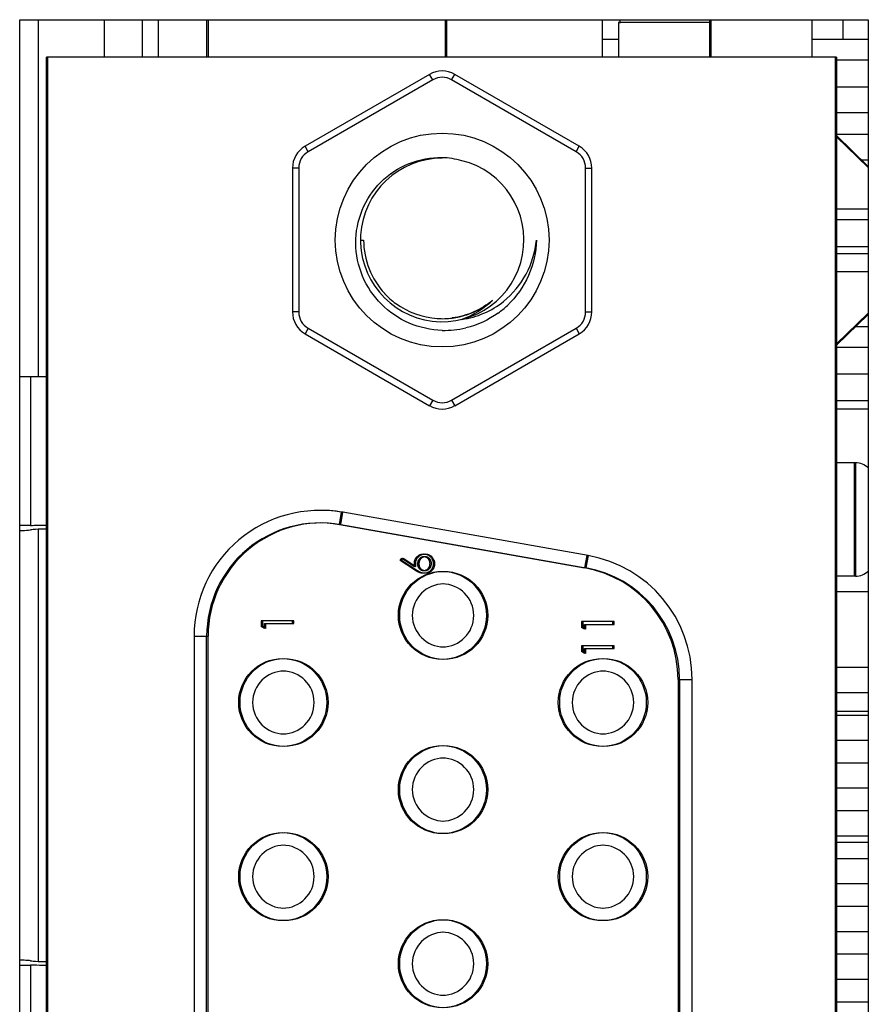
# Model space of a CAD drawing. Header units: millimetres. Extents: x 0 to 1189, y 0 to 841.
# Tile 12 of 50: x 70 to 84, y 506 to 522. Entities that reach past the tile are written whole.
import ezdxf

# ---------------------------------------------------------------- set-up
doc = ezdxf.new("R2010")
doc.units = ezdxf.units.MM
doc.header["$LTSCALE"] = 65.395
for name, color, linetype in [('HEATSINK_1960062041T001_5-SHAPE', 7, 'CONTINUOUS'), ('HEATSINK_1960062791T001_5-SHAPE', 7, 'CONTINUOUS'), ('MIO-5251-SHAPE', 7, 'CONTINUOUS'), ('MIO_5271U-SHAPE', 7, 'CONTINUOUS'), ('NUT_M3-SHAPE', 7, 'CONTINUOUS'), ('REAR_CASE-PC_15-SHAPE', 7, 'CONTINUOUS'), ('THERMAL_PADS-SHAPE', 7, 'CONTINUOUS')]:
    doc.layers.add(name, color=color, linetype=linetype)

msp = doc.modelspace()

# ---------------------------------------------------------------- linework, layer by layer
at = {"layer": 'HEATSINK_1960062041T001_5-SHAPE', "color": 7, "linetype": 'Continuous'}
for p, q in [((70.513, 521.585), (70.513, 515.906)), ((71.571, 520.991), (71.571, 521.585)), ((72.176, 520.991), (72.176, 521.585)), ((72.422, 521.585), (72.422, 520.991)), ((73.194, 521.585), (73.194, 520.991)), ((76.994, 520.991), (76.994, 521.585)), ((79.494, 520.991), (79.494, 521.585)), ((70.644, 515.906), (70.22, 515.906)), ((70.513, 513.471), (70.513, 506.618))]:
    msp.add_line(p, q, dxfattribs=at)
at = {"layer": 'HEATSINK_1960062791T001_5-SHAPE', "color": 7, "linetype": 'Continuous'}
for p, q in [((73.216, 521.585), (73.216, 520.991)), ((77.016, 520.991), (77.016, 521.585)), ((70.393, 515.906), (70.393, 513.542)), ((70.393, 506.547), (70.393, 504.406))]:
    msp.add_line(p, q, dxfattribs=at)
for centre, radius, start, end in [((70.585, 511.75), 1.732, 93.771, 96.3669), ((70.165, 504.554), 2.076, 85.843, 88.4893), ((70.175, 504.681), 1.949, 83.5872, 85.8711), ((70.585, 508.338), 1.731, 263.6354, 266.2581)]:
    msp.add_arc(centre, radius, start, end, dxfattribs=at)
for points, knots in [([(70.393, 513.542), (70.379, 513.542), (70.322, 513.541), (70.264, 513.54), (70.22, 513.54)], [0, 0, 0, 0, 0.236893, 1, 1, 1, 1]), ([(70.22, 513.459), (70.235, 513.46), (70.293, 513.462), (70.35, 513.466), (70.393, 513.471)], [0, 0, 0, 0, 0.260352, 1, 1, 1, 1]), ([(70.393, 513.542), (70.412, 513.543), (70.491, 513.544), (70.57, 513.544), (70.631, 513.544)], [0, 0, 0, 0, 0.236157, 1, 1, 1, 1]), ([(70.22, 506.549), (70.235, 506.549), (70.293, 506.549), (70.35, 506.548), (70.393, 506.547)], [0, 0, 0, 0, 0.260405, 1, 1, 1, 1]), ([(70.644, 506.545), (70.622, 506.545), (70.539, 506.545), (70.455, 506.546), (70.393, 506.547)], [0, 0, 0, 0, 0.259614, 1, 1, 1, 1])]:
    msp.add_open_spline(points, degree=3, knots=knots, dxfattribs=at)
for points in [[(70.644, 513.483), (70.586, 513.484), (70.529, 513.482), (70.471, 513.478)], [(70.472, 506.611), (70.529, 506.607), (70.587, 506.605), (70.644, 506.606)]]:
    msp.add_open_spline(points, degree=3, dxfattribs=at)
at = {"layer": 'MIO-5251-SHAPE', "color": 7, "linetype": 'Continuous'}
for p, q in [((79.766, 521.585), (79.766, 521.531)), ((81.216, 521.585), (81.216, 520.991)), ((82.82, 521.585), (82.82, 520.991)), ((83.32, 521.277), (83.32, 521.585)), ((82.82, 521.277), (83.72, 521.277)), ((70.666, 490.181), (70.666, 520.991)), ((83.216, 520.991), (70.666, 520.991)), ((83.216, 520.991), (83.216, 490.181)), ((83.216, 520.946), (83.72, 520.946)), ((83.216, 520.516), (83.72, 520.516)), ((83.72, 519.252), (83.216, 519.742)), ((83.216, 518.576), (83.72, 518.576)), ((83.216, 518.406), (83.72, 518.406)), ((83.216, 517.976), (83.72, 517.976)), ((83.72, 517.576), (83.216, 517.576)), ((83.216, 516.409), (83.72, 516.899)), ((83.521, 516.706), (83.72, 516.706)), ((83.216, 516.375), (83.72, 516.375)), ((83.216, 515.396), (83.72, 515.396)), ((83.516, 514.536), (83.216, 514.536)), ((83.516, 514.536), (83.516, 512.736)), ((75.328, 513.554), (75.363, 513.751)), ((79.263, 513.063), (75.363, 513.751)), ((75.328, 513.554), (79.228, 512.866)), ((76.295, 512.985), (76.322, 513.02)), ((76.322, 513.02), (76.524, 512.887)), ((79.263, 513.063), (79.228, 512.866)), ((76.523, 512.836), (76.295, 512.985)), ((76.545, 512.822), (76.523, 512.836)), ((76.668, 512.78), (76.656, 512.78)), ((83.516, 512.736), (83.216, 512.736)), ((74.582, 512.027), (74.082, 512.027)), ((74.082, 512.027), (74.082, 511.934)), ((74.133, 511.905), (74.082, 511.934)), ((74.133, 511.982), (74.582, 511.982)), ((74.133, 511.905), (74.133, 511.982)), ((74.582, 511.982), (74.582, 512.027)), ((79.676, 512.012), (79.176, 512.012)), ((79.176, 512.012), (79.176, 511.919)), ((79.228, 511.89), (79.176, 511.919)), ((79.228, 511.967), (79.676, 511.967)), ((79.228, 511.89), (79.228, 511.967)), ((79.676, 511.967), (79.676, 512.012)), ((73.074, 511.781), (73.216, 511.781)), ((73.216, 499.39), (73.216, 511.781)), ((79.676, 511.627), (79.176, 511.627)), ((79.176, 511.627), (79.176, 511.535)), ((79.676, 511.582), (79.676, 511.627)), ((79.228, 511.505), (79.176, 511.535)), ((79.228, 511.582), (79.676, 511.582)), ((79.228, 511.505), (79.228, 511.582)), ((83.216, 511.286), (83.72, 511.286)), ((80.716, 511.093), (80.916, 511.093)), ((80.716, 511.093), (80.716, 500.078)), ((80.916, 500.078), (80.916, 511.093)), ((83.216, 510.886), (83.72, 510.886)), ((83.216, 510.526), (83.72, 510.526)), ((83.216, 510.126), (83.72, 510.126)), ((83.216, 509.766), (83.72, 509.766)), ((83.216, 509.366), (83.72, 509.366)), ((83.216, 509.006), (83.72, 509.006)), ((83.216, 508.606), (83.72, 508.606)), ((83.216, 508.246), (83.72, 508.246)), ((83.216, 507.846), (83.72, 507.846)), ((83.216, 507.486), (83.72, 507.486)), ((83.216, 507.086), (83.72, 507.086)), ((83.216, 506.726), (83.72, 506.726)), ((83.216, 506.326), (83.72, 506.326)), ((83.216, 505.966), (83.72, 505.966))]:
    msp.add_line(p, q, dxfattribs=at)
for centre in [(76.966, 512.111), (74.426, 510.726), (79.51, 510.726), (76.966, 509.341), (74.426, 507.956), (79.51, 507.956), (76.966, 506.571)]:
    msp.add_circle(centre, 0.7, dxfattribs=at)
for centre, radius, start, end in [((83.516, 514.236), 0.3, 47.0421, 90), ((75.016, 511.781), 2, 80, 92.5618), ((75.016, 511.781), 1.8, 80, 180), ((78.916, 511.093), 2, 0, 80), ((78.916, 511.093), 1.8, 0, 80), ((83.516, 513.036), 0.3, 270, 312.9579), ((76.966, 512.111), 0.5, 90, 270), ((74.426, 510.726), 0.5, 90, 270), ((79.51, 510.726), 0.5, 90, 270), ((76.966, 509.341), 0.5, 90, 270), ((74.426, 507.956), 0.5, 90, 270), ((79.51, 507.956), 0.5, 90, 270), ((76.966, 506.571), 0.5, 90, 270)]:
    msp.add_arc(centre, radius, start, end, dxfattribs=at)
for points, knots in [([(76.519, 512.939), (76.519, 512.944), (76.52, 512.954), (76.522, 512.969), (76.525, 512.983), (76.53, 512.997), (76.536, 513.009), (76.542, 513.02), (76.546, 513.025), (76.547, 513.027)], [0, 0, 0, 0, 0.162015, 0.318922, 0.472074, 0.623273, 0.773793, 0.926087, 1, 1, 1, 1]), ([(76.547, 513.027), (76.549, 513.029), (76.553, 513.035), (76.56, 513.042), (76.565, 513.047), (76.566, 513.048)], [0, 0, 0, 0, 0.268942, 0.800551, 1, 1, 1, 1]), ([(76.566, 513.048), (76.568, 513.05), (76.574, 513.056), (76.581, 513.061), (76.586, 513.065), (76.587, 513.065)], [0, 0, 0, 0, 0.341394, 0.874268, 1, 1, 1, 1]), ([(76.658, 513.042), (76.655, 513.042), (76.649, 513.041), (76.641, 513.038), (76.632, 513.035), (76.623, 513.03), (76.615, 513.024), (76.607, 513.017), (76.599, 513.01), (76.593, 513.001), (76.587, 512.992), (76.582, 512.983), (76.577, 512.973), (76.575, 512.963), (76.573, 512.957), (76.573, 512.954)], [0, 0, 0, 0, 0.060257, 0.134661, 0.20881, 0.283779, 0.360171, 0.439409, 0.521101, 0.604368, 0.68605, 0.76682, 0.847376, 0.928925, 1, 1, 1, 1]), ([(76.587, 513.065), (76.59, 513.067), (76.598, 513.071), (76.61, 513.077), (76.623, 513.082), (76.635, 513.085), (76.643, 513.086), (76.646, 513.086)], [0, 0, 0, 0, 0.173572, 0.400066, 0.629097, 0.861482, 1, 1, 1, 1]), ([(76.646, 513.086), (76.648, 513.086), (76.655, 513.087), (76.662, 513.087), (76.667, 513.088)], [0, 0, 0, 0, 0.287824, 1, 1, 1, 1]), ([(76.67, 513.043), (76.667, 513.043), (76.663, 513.043), (76.658, 513.042), (76.658, 513.042)], [0, 0, 0, 0, 0.8394, 1, 1, 1, 1]), ([(76.667, 513.088), (76.674, 513.087), (76.688, 513.087), (76.708, 513.083), (76.721, 513.079), (76.727, 513.077)], [0, 0, 0, 0, 0.345878, 0.680606, 1, 1, 1, 1]), ([(76.694, 513.04), (76.692, 513.04), (76.688, 513.041), (76.68, 513.042), (76.673, 513.043), (76.67, 513.043)], [0, 0, 0, 0, 0.165237, 0.574286, 1, 1, 1, 1]), ([(76.714, 513.032), (76.712, 513.033), (76.707, 513.035), (76.7, 513.038), (76.695, 513.039), (76.694, 513.04)], [0, 0, 0, 0, 0.285249, 0.730118, 1, 1, 1, 1]), ([(76.73, 513.02), (76.729, 513.022), (76.724, 513.025), (76.718, 513.029), (76.715, 513.031), (76.714, 513.032)], [0, 0, 0, 0, 0.345835, 0.824327, 1, 1, 1, 1]), ([(76.727, 513.077), (76.727, 513.076), (76.733, 513.074), (76.742, 513.07), (76.75, 513.065), (76.752, 513.063)], [0, 0, 0, 0, 0.016102, 0.707517, 1, 1, 1, 1]), ([(76.769, 512.934), (76.769, 512.937), (76.769, 512.945), (76.768, 512.955), (76.765, 512.966), (76.762, 512.976), (76.758, 512.985), (76.753, 512.994), (76.747, 513.003), (76.74, 513.011), (76.735, 513.017), (76.731, 513.02), (76.73, 513.02)], [0, 0, 0, 0, 0.113502, 0.222592, 0.330398, 0.435707, 0.540061, 0.645231, 0.750926, 0.859743, 0.96737, 1, 1, 1, 1]), ([(76.752, 513.063), (76.755, 513.061), (76.764, 513.055), (76.776, 513.044), (76.789, 513.028), (76.8, 513.011), (76.809, 512.992), (76.814, 512.977), (76.816, 512.968), (76.817, 512.966)], [0, 0, 0, 0, 0.094383, 0.258638, 0.42501, 0.597248, 0.770077, 0.94135, 1, 1, 1, 1]), ([(76.524, 512.887), (76.523, 512.896), (76.52, 512.913), (76.519, 512.931), (76.519, 512.939)], [0, 0, 0, 0, 0.512659, 1, 1, 1, 1]), ([(76.573, 512.954), (76.572, 512.953), (76.572, 512.949), (76.571, 512.941), (76.571, 512.934), (76.57, 512.93)], [0, 0, 0, 0, 0.064415, 0.523213, 1, 1, 1, 1]), ([(76.57, 512.93), (76.571, 512.926), (76.571, 512.919), (76.572, 512.908), (76.574, 512.897), (76.577, 512.887), (76.582, 512.878), (76.587, 512.869), (76.591, 512.863), (76.594, 512.859), (76.595, 512.858)], [0, 0, 0, 0, 0.147555, 0.288218, 0.424688, 0.557601, 0.687845, 0.816481, 0.946062, 1, 1, 1, 1]), ([(76.595, 512.858), (76.597, 512.857), (76.6, 512.853), (76.605, 512.848), (76.609, 512.846), (76.61, 512.845)], [0, 0, 0, 0, 0.307369, 0.819911, 1, 1, 1, 1]), ([(76.61, 512.845), (76.611, 512.844), (76.616, 512.84), (76.621, 512.837), (76.626, 512.835), (76.627, 512.834)], [0, 0, 0, 0, 0.312883, 0.787689, 1, 1, 1, 1]), ([(76.67, 512.825), (76.673, 512.825), (76.68, 512.825), (76.69, 512.827), (76.699, 512.829), (76.708, 512.833), (76.717, 512.837), (76.725, 512.843), (76.733, 512.849), (76.738, 512.854), (76.74, 512.857), (76.741, 512.857)], [0, 0, 0, 0, 0.126202, 0.247463, 0.368852, 0.488204, 0.608763, 0.730951, 0.857836, 0.989326, 1, 1, 1, 1]), ([(76.741, 512.857), (76.743, 512.86), (76.747, 512.865), (76.753, 512.873), (76.758, 512.882), (76.762, 512.892), (76.765, 512.901), (76.767, 512.908), (76.767, 512.911)], [0, 0, 0, 0, 0.161452, 0.333316, 0.502978, 0.671321, 0.841207, 1, 1, 1, 1]), ([(76.796, 512.847), (76.794, 512.844), (76.788, 512.836), (76.777, 512.823), (76.765, 512.813), (76.758, 512.808), (76.756, 512.806)], [0, 0, 0, 0, 0.175503, 0.519197, 0.865541, 1, 1, 1, 1]), ([(76.767, 512.911), (76.767, 512.911), (76.768, 512.915), (76.769, 512.923), (76.769, 512.93), (76.769, 512.934)], [0, 0, 0, 0, 0.040407, 0.510695, 1, 1, 1, 1]), ([(76.82, 512.931), (76.82, 512.925), (76.82, 512.911), (76.816, 512.892), (76.81, 512.873), (76.803, 512.858), (76.797, 512.849), (76.796, 512.847)], [0, 0, 0, 0, 0.225441, 0.44656, 0.667134, 0.889473, 1, 1, 1, 1]), ([(76.817, 512.966), (76.818, 512.961), (76.82, 512.95), (76.82, 512.938), (76.82, 512.931)], [0, 0, 0, 0, 0.39071, 1, 1, 1, 1]), ([(76.567, 512.809), (76.567, 512.809), (76.564, 512.811), (76.556, 512.815), (76.549, 512.819), (76.545, 512.822), (76.545, 512.822)], [0, 0, 0, 0, 0.018435, 0.477676, 0.956545, 1, 1, 1, 1]), ([(76.591, 512.797), (76.589, 512.798), (76.585, 512.8), (76.577, 512.804), (76.57, 512.807), (76.567, 512.809)], [0, 0, 0, 0, 0.195572, 0.594107, 1, 1, 1, 1]), ([(76.656, 512.78), (76.655, 512.78), (76.649, 512.781), (76.637, 512.783), (76.62, 512.787), (76.606, 512.791), (76.597, 512.795), (76.592, 512.797), (76.591, 512.797)], [0, 0, 0, 0, 0.052083, 0.2895, 0.535403, 0.79292, 0.929583, 1, 1, 1, 1]), ([(76.627, 512.834), (76.628, 512.833), (76.633, 512.831), (76.641, 512.829), (76.648, 512.827), (76.652, 512.826), (76.652, 512.826)], [0, 0, 0, 0, 0.195101, 0.551238, 0.912048, 1, 1, 1, 1]), ([(76.652, 512.826), (76.655, 512.826), (76.661, 512.825), (76.667, 512.825), (76.67, 512.825)], [0, 0, 0, 0, 0.421075, 1, 1, 1, 1]), ([(76.701, 512.783), (76.697, 512.782), (76.686, 512.781), (76.675, 512.78), (76.668, 512.78)], [0, 0, 0, 0, 0.38624, 1, 1, 1, 1]), ([(76.756, 512.806), (76.752, 512.804), (76.743, 512.798), (76.727, 512.791), (76.712, 512.786), (76.703, 512.784), (76.701, 512.783)], [0, 0, 0, 0, 0.208616, 0.547903, 0.879901, 1, 1, 1, 1])]:
    msp.add_open_spline(points, degree=3, knots=knots, dxfattribs=at)
at = {"layer": 'MIO_5271U-SHAPE', "color": 7, "linetype": 'Continuous'}
for p, q in [((79.744, 521.538), (79.744, 520.991)), ((81.194, 521.538), (79.744, 521.538)), ((81.194, 521.585), (81.194, 520.991)), ((82.82, 521.585), (82.82, 520.991)), ((70.644, 490.181), (70.644, 520.991)), ((83.194, 520.991), (70.644, 520.991)), ((83.194, 520.991), (83.194, 490.181)), ((83.216, 520.111), (83.72, 520.111)), ((83.216, 519.764), (83.72, 519.764)), ((83.72, 519.232), (83.216, 519.721)), ((83.611, 519.358), (83.72, 519.358)), ((83.216, 518.576), (83.72, 518.576)), ((83.216, 517.864), (83.72, 517.864)), ((83.72, 517.576), (83.216, 517.576)), ((83.216, 516.43), (83.72, 516.92)), ((83.216, 515.954), (83.72, 515.954)), ((83.216, 515.531), (83.72, 515.531)), ((83.494, 514.536), (83.216, 514.536)), ((83.494, 514.536), (83.494, 512.736)), ((75.307, 513.554), (75.341, 513.751)), ((75.307, 513.554), (79.207, 512.866)), ((76.273, 512.985), (76.3, 513.02)), ((76.3, 513.02), (76.502, 512.887)), ((79.241, 513.063), (79.207, 512.866)), ((76.501, 512.836), (76.273, 512.985)), ((76.502, 512.887), (76.5, 512.903)), ((76.523, 512.822), (76.501, 512.836)), ((83.494, 512.736), (83.216, 512.736)), ((83.216, 512.489), (83.72, 512.489)), ((74.56, 512.027), (74.06, 512.027)), ((74.06, 512.027), (74.06, 511.934)), ((74.112, 511.905), (74.06, 511.934)), ((74.112, 511.982), (74.56, 511.982)), ((74.112, 511.905), (74.112, 511.982)), ((74.56, 511.982), (74.56, 512.027)), ((79.655, 512.012), (79.155, 512.012)), ((79.155, 512.012), (79.155, 511.919)), ((79.206, 511.89), (79.155, 511.919)), ((79.206, 511.967), (79.655, 511.967)), ((79.206, 511.89), (79.206, 511.967)), ((79.655, 511.967), (79.655, 512.012)), ((72.994, 511.781), (73.194, 511.781)), ((72.994, 511.781), (72.994, 499.39)), ((73.194, 499.39), (73.194, 511.781)), ((79.655, 511.627), (79.155, 511.627)), ((79.155, 511.627), (79.155, 511.535)), ((79.655, 511.582), (79.655, 511.627)), ((79.206, 511.505), (79.155, 511.535)), ((79.206, 511.582), (79.655, 511.582)), ((79.206, 511.505), (79.206, 511.582)), ((83.216, 511.286), (83.72, 511.286)), ((80.694, 511.093), (80.812, 511.093)), ((80.694, 511.093), (80.694, 500.078)), ((83.216, 510.886), (83.72, 510.886)), ((83.216, 510.589), (83.72, 510.589)), ((83.216, 510.526), (83.72, 510.526)), ((83.216, 510.126), (83.72, 510.126)), ((83.216, 509.766), (83.72, 509.766)), ((83.216, 509.366), (83.72, 509.366)), ((83.216, 509.006), (83.72, 509.006)), ((83.216, 508.606), (83.72, 508.606)), ((83.216, 508.502), (83.72, 508.502)), ((83.216, 508.246), (83.72, 508.246)), ((83.216, 507.846), (83.72, 507.846)), ((83.216, 507.486), (83.72, 507.486)), ((83.216, 507.086), (83.72, 507.086)), ((83.216, 506.726), (83.72, 506.726)), ((83.216, 506.326), (83.72, 506.326)), ((83.216, 505.966), (83.72, 505.966))]:
    msp.add_line(p, q, dxfattribs=at)
for centre in [(76.944, 512.111), (74.404, 510.726), (79.488, 510.726), (76.944, 509.341), (74.404, 507.956), (79.488, 507.956), (76.944, 506.571)]:
    msp.add_circle(centre, 0.7, dxfattribs=at)
for centre, radius, start, end in [((74.994, 511.781), 2, 80, 180), ((74.994, 511.781), 1.8, 80, 180), ((76.656, 512.924), 0.141, 315.2332, 326.785), ((78.894, 511.093), 1.8, 0, 80), ((76.944, 512.111), 0.5, 270, 90), ((74.404, 510.726), 0.5, 270, 90), ((79.488, 510.726), 0.5, 270, 90), ((76.944, 509.341), 0.5, 270, 90), ((74.404, 507.956), 0.5, 270, 90), ((79.488, 507.956), 0.5, 270, 90), ((76.944, 506.571), 0.5, 270, 90)]:
    msp.add_arc(centre, radius, start, end, dxfattribs=at)
for points, knots in [([(76.498, 512.939), (76.498, 512.944), (76.498, 512.954), (76.5, 512.969), (76.503, 512.983), (76.508, 512.997), (76.514, 513.009), (76.52, 513.02), (76.524, 513.025), (76.526, 513.027)], [0, 0, 0, 0, 0.162015, 0.318922, 0.472074, 0.623273, 0.773793, 0.926087, 1, 1, 1, 1]), ([(76.526, 513.027), (76.527, 513.029), (76.532, 513.035), (76.54, 513.045), (76.551, 513.055), (76.563, 513.063), (76.575, 513.071), (76.588, 513.077), (76.602, 513.082), (76.611, 513.084), (76.616, 513.085), (76.617, 513.085)], [0, 0, 0, 0, 0.068573, 0.204121, 0.339607, 0.471707, 0.601163, 0.729418, 0.859109, 0.9907, 1, 1, 1, 1]), ([(76.578, 513.01), (76.578, 513.01), (76.576, 513.007), (76.571, 513.001), (76.565, 512.992), (76.56, 512.983), (76.556, 512.973), (76.553, 512.963), (76.551, 512.957), (76.551, 512.954)], [0, 0, 0, 0, 0.008891, 0.181217, 0.350262, 0.51742, 0.684136, 0.852905, 1, 1, 1, 1]), ([(76.609, 513.034), (76.606, 513.033), (76.601, 513.03), (76.593, 513.024), (76.585, 513.018), (76.581, 513.013), (76.578, 513.01)], [0, 0, 0, 0, 0.221795, 0.476911, 0.741531, 1, 1, 1, 1]), ([(76.648, 513.043), (76.645, 513.043), (76.638, 513.042), (76.628, 513.041), (76.619, 513.038), (76.613, 513.036), (76.609, 513.034), (76.609, 513.034)], [0, 0, 0, 0, 0.251647, 0.4939, 0.733584, 0.972443, 1, 1, 1, 1]), ([(76.617, 513.085), (76.621, 513.086), (76.631, 513.087), (76.641, 513.087), (76.646, 513.088)], [0, 0, 0, 0, 0.474153, 1, 1, 1, 1]), ([(76.646, 513.088), (76.653, 513.087), (76.666, 513.087), (76.687, 513.083), (76.706, 513.077), (76.72, 513.07), (76.728, 513.065), (76.731, 513.063)], [0, 0, 0, 0, 0.234234, 0.460918, 0.682414, 0.905591, 1, 1, 1, 1]), ([(76.672, 513.04), (76.671, 513.04), (76.666, 513.041), (76.658, 513.042), (76.652, 513.043), (76.648, 513.043)], [0, 0, 0, 0, 0.165237, 0.574286, 1, 1, 1, 1]), ([(76.692, 513.032), (76.69, 513.033), (76.685, 513.035), (76.679, 513.038), (76.674, 513.039), (76.672, 513.04)], [0, 0, 0, 0, 0.285249, 0.730118, 1, 1, 1, 1]), ([(76.709, 513.02), (76.707, 513.022), (76.703, 513.025), (76.697, 513.029), (76.693, 513.031), (76.692, 513.032)], [0, 0, 0, 0, 0.345835, 0.824327, 1, 1, 1, 1]), ([(76.748, 512.934), (76.747, 512.937), (76.747, 512.945), (76.746, 512.955), (76.744, 512.966), (76.74, 512.976), (76.736, 512.985), (76.731, 512.994), (76.725, 513.003), (76.719, 513.011), (76.713, 513.017), (76.71, 513.02), (76.709, 513.02)], [0, 0, 0, 0, 0.113502, 0.222592, 0.330398, 0.435707, 0.540061, 0.645231, 0.750926, 0.859743, 0.96737, 1, 1, 1, 1]), ([(76.731, 513.063), (76.734, 513.061), (76.742, 513.055), (76.749, 513.049), (76.753, 513.045)], [0, 0, 0, 0, 0.393374, 1, 1, 1, 1]), ([(76.753, 513.045), (76.753, 513.044), (76.759, 513.039), (76.768, 513.028), (76.779, 513.011), (76.788, 512.992), (76.793, 512.977), (76.795, 512.968), (76.795, 512.966)], [0, 0, 0, 0, 0.024612, 0.243503, 0.470111, 0.697497, 0.922836, 1, 1, 1, 1]), ([(76.5, 512.903), (76.5, 512.907), (76.498, 512.919), (76.498, 512.931), (76.498, 512.939)], [0, 0, 0, 0, 0.299694, 1, 1, 1, 1]), ([(76.551, 512.954), (76.551, 512.953), (76.55, 512.949), (76.549, 512.941), (76.549, 512.934), (76.549, 512.93)], [0, 0, 0, 0, 0.064415, 0.523213, 1, 1, 1, 1]), ([(76.549, 512.93), (76.549, 512.926), (76.549, 512.919), (76.55, 512.908), (76.553, 512.897), (76.556, 512.887), (76.56, 512.878), (76.565, 512.869), (76.571, 512.861), (76.578, 512.854), (76.584, 512.848), (76.587, 512.846), (76.588, 512.845)], [0, 0, 0, 0, 0.11771, 0.229922, 0.338788, 0.444817, 0.548718, 0.651335, 0.754707, 0.859905, 0.963574, 1, 1, 1, 1]), ([(76.588, 512.845), (76.59, 512.844), (76.594, 512.84), (76.6, 512.837), (76.604, 512.835), (76.605, 512.834)], [0, 0, 0, 0, 0.312883, 0.787689, 1, 1, 1, 1]), ([(76.648, 512.825), (76.652, 512.825), (76.658, 512.825), (76.668, 512.827), (76.678, 512.829), (76.687, 512.833), (76.695, 512.837), (76.703, 512.843), (76.711, 512.849), (76.719, 512.857), (76.725, 512.865), (76.731, 512.873), (76.736, 512.882), (76.74, 512.892), (76.744, 512.901), (76.745, 512.908), (76.746, 512.911)], [0, 0, 0, 0, 0.071815, 0.140818, 0.209894, 0.277811, 0.346415, 0.415946, 0.488149, 0.562973, 0.638625, 0.71269, 0.785807, 0.858355, 0.931568, 1, 1, 1, 1]), ([(76.746, 512.911), (76.746, 512.911), (76.746, 512.915), (76.747, 512.923), (76.747, 512.93), (76.748, 512.934)], [0, 0, 0, 0, 0.040407, 0.510695, 1, 1, 1, 1]), ([(76.799, 512.931), (76.799, 512.925), (76.798, 512.911), (76.794, 512.892), (76.788, 512.873), (76.781, 512.858), (76.776, 512.849), (76.774, 512.847)], [0, 0, 0, 0, 0.225441, 0.44656, 0.667134, 0.889473, 1, 1, 1, 1]), ([(76.795, 512.966), (76.796, 512.961), (76.798, 512.95), (76.799, 512.938), (76.799, 512.931)], [0, 0, 0, 0, 0.39071, 1, 1, 1, 1]), ([(76.569, 512.797), (76.568, 512.798), (76.563, 512.8), (76.555, 512.804), (76.545, 512.809), (76.535, 512.815), (76.527, 512.819), (76.524, 512.822), (76.523, 512.822)], [0, 0, 0, 0, 0.098403, 0.298928, 0.512316, 0.740487, 0.978409, 1, 1, 1, 1]), ([(76.594, 512.788), (76.59, 512.789), (76.583, 512.792), (76.575, 512.795), (76.571, 512.797), (76.569, 512.797)], [0, 0, 0, 0, 0.466919, 0.818728, 1, 1, 1, 1]), ([(76.647, 512.78), (76.641, 512.78), (76.631, 512.78), (76.615, 512.783), (76.603, 512.786), (76.596, 512.788), (76.594, 512.788)], [0, 0, 0, 0, 0.28944, 0.59098, 0.903299, 1, 1, 1, 1]), ([(76.605, 512.834), (76.607, 512.833), (76.611, 512.831), (76.618, 512.829), (76.623, 512.828), (76.625, 512.827)], [0, 0, 0, 0, 0.246786, 0.69727, 1, 1, 1, 1]), ([(76.625, 512.827), (76.626, 512.827), (76.631, 512.826), (76.638, 512.825), (76.645, 512.825), (76.648, 512.825)], [0, 0, 0, 0, 0.140097, 0.5609, 1, 1, 1, 1]), ([(76.679, 512.783), (76.675, 512.782), (76.664, 512.781), (76.653, 512.78), (76.647, 512.78)], [0, 0, 0, 0, 0.38624, 1, 1, 1, 1]), ([(76.734, 512.806), (76.731, 512.804), (76.721, 512.798), (76.705, 512.791), (76.69, 512.786), (76.682, 512.784), (76.679, 512.783)], [0, 0, 0, 0, 0.208616, 0.547903, 0.879901, 1, 1, 1, 1]), ([(76.756, 512.825), (76.756, 512.824), (76.751, 512.819), (76.744, 512.813), (76.736, 512.808), (76.734, 512.806)], [0, 0, 0, 0, 0.042402, 0.732203, 1, 1, 1, 1])]:
    msp.add_open_spline(points, degree=3, knots=knots, dxfattribs=at)
at = {"layer": 'NUT_M3-SHAPE', "color": 7, "linetype": 'Continuous'}
for p, q in [((76.741, 520.715), (74.759, 519.571)), ((76.791, 520.629), (76.741, 520.715)), ((77.091, 520.629), (77.141, 520.715)), ((79.122, 519.571), (77.141, 520.715)), ((76.791, 520.629), (74.809, 519.485)), ((79.072, 519.485), (77.091, 520.629)), ((74.809, 519.485), (74.759, 519.571)), ((79.072, 519.485), (79.122, 519.571)), ((74.559, 519.225), (74.559, 516.937)), ((74.659, 519.225), (74.559, 519.225)), ((74.659, 519.225), (74.659, 516.937)), ((79.222, 516.937), (79.222, 519.225)), ((79.222, 519.225), (79.322, 519.225)), ((79.322, 516.937), (79.322, 519.225)), ((75.653, 518.081), (75.691, 518.081)), ((74.659, 516.937), (74.559, 516.937)), ((79.222, 516.937), (79.322, 516.937)), ((74.809, 516.677), (74.759, 516.59)), ((74.809, 516.677), (76.791, 515.533)), ((77.091, 515.533), (79.072, 516.677)), ((79.072, 516.677), (79.122, 516.59)), ((74.759, 516.59), (76.741, 515.446)), ((77.141, 515.446), (79.122, 516.59)), ((76.791, 515.533), (76.741, 515.446)), ((77.091, 515.533), (77.141, 515.446))]:
    msp.add_line(p, q, dxfattribs=at)
msp.add_circle((76.941, 518.081), 1.7, dxfattribs=at)
for centre, radius, start, end in [((76.941, 520.369), 0.4, 60, 120), ((76.941, 520.369), 0.3, 60, 120), ((74.959, 519.225), 0.4, 120, 180), ((78.922, 519.225), 0.4, 0, 60), ((74.959, 519.225), 0.3, 120, 180), ((78.922, 519.225), 0.3, 0, 60), ((76.941, 518.081), 1.3, 90, 76.077), ((76.9, 518.082), 1.309, 74.3331, 88.2181), ((76.941, 518.081), 1.25, 179.9996, 222.9916), ((76.943, 518.085), 1.255, 223.0321, 233.8282), ((74.959, 516.937), 0.4, 180, 240), ((74.959, 516.937), 0.3, 180, 240), ((76.971, 518.107), 1.466, 305.9145, 313.412), ((78.922, 516.937), 0.3, 300, 0), ((78.922, 516.937), 0.4, 300, 0), ((76.941, 518.082), 1.252, 266.4294, 277.3129), ((76.941, 518.079), 1.249, 277.3093, 288.2141), ((76.98, 518.093), 1.449, 268.4407, 283.4136), ((76.941, 515.793), 0.3, 240, 300), ((76.941, 515.793), 0.4, 240, 300)]:
    msp.add_arc(centre, radius, start, end, dxfattribs=at)
for points, knots in [([(76.941, 516.644), (76.762, 516.649), (76.403, 516.728), (75.949, 517.035), (75.642, 517.492), (75.531, 518.03), (75.635, 518.57), (75.939, 519.029), (76.399, 519.331), (76.762, 519.396), (76.941, 519.391)], [0, 0, 0, 0, 0.124901, 0.250119, 0.375061, 0.50011, 0.625132, 0.75004, 0.875158, 1, 1, 1, 1]), ([(77.918, 517.104), (78.064, 517.222), (78.312, 517.522), (78.422, 517.893), (78.441, 518.081)], [0, 0, 0, 0, 0.499832, 1, 1, 1, 1]), ([(78.441, 518.081), (78.435, 517.888), (78.349, 517.5), (78.119, 517.175), (77.979, 517.042)], [0, 0, 0, 0, 0.500003, 1, 1, 1, 1])]:
    msp.add_open_spline(points, degree=3, knots=knots, dxfattribs=at)
for points in [[(76.203, 517.072), (76.392, 516.934), (76.629, 516.848), (76.863, 516.833)], [(77.253, 516.819), (77.492, 516.85), (77.73, 516.953), (77.918, 517.104)], [(77.743, 517.122), (77.61, 516.989), (77.442, 516.885), (77.265, 516.823)], [(77.331, 516.893), (77.48, 516.942), (77.622, 517.021), (77.743, 517.122)], [(77.743, 517.122), (77.652, 517.046), (77.55, 516.984), (77.442, 516.937)], [(77.442, 516.937), (77.334, 516.889), (77.219, 516.857), (77.102, 516.841)], [(77.831, 516.92), (77.678, 516.809), (77.5, 516.727), (77.316, 516.683)]]:
    msp.add_open_spline(points, degree=3, dxfattribs=at)
at = {"layer": 'REAR_CASE-PC_15-SHAPE', "color": 7, "linetype": 'Continuous'}
for p, q in [((70.22, 489.585), (70.22, 521.585)), ((70.22, 521.585), (83.72, 521.585)), ((83.72, 521.585), (83.72, 489.585))]:
    msp.add_line(p, q, dxfattribs=at)
at = {"layer": 'THERMAL_PADS-SHAPE', "color": 7, "linetype": 'Continuous'}
msp.add_line((79.744, 521.27), (79.494, 521.27), dxfattribs=at)

doc.saveas('drawing.dxf')
